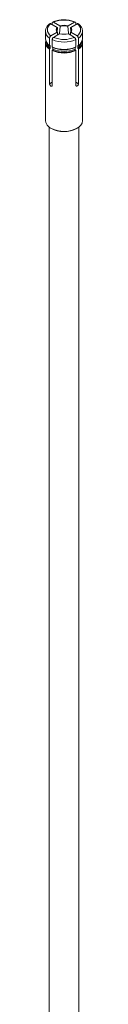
# Model space of a CAD drawing. Header units: millimetres. Extents: x 357 to 1907, y -495 to 2529.
# Tile 5 of 8: x 414 to 424, y 646 to 911. Entities that reach past the tile are written whole.
import ezdxf

# ---------------------------------------------------------------- set-up
doc = ezdxf.new("R2010")
doc.units = ezdxf.units.MM

msp = doc.modelspace()

# ---------------------------------------------------------------- linework, layer by layer
at = {"color": 7, "linetype": 'Continuous', "lineweight": 15}
for p, q in [((415.85, 909.62), (417.56, 908.63)), ((416.2, 909.42), (416.2, 909.82)), ((416.56, 910.03), (418.27, 909.04)), ((422.17, 910.03), (420.46, 909.04)), ((422.88, 909.62), (421.17, 908.63)), ((422.53, 909.82), (422.53, 909.42)), ((414.37, 907.59), (414.37, 905.62)), ((415.49, 903.8), (415.49, 905.76)), ((417.56, 907.36), (415.85, 906.38)), ((416.2, 905.35), (416.2, 903.39)), ((418.27, 906.96), (416.56, 905.97)), ((420.46, 906.96), (422.17, 905.97)), ((421.17, 907.36), (422.88, 906.38)), ((422.53, 903.39), (422.53, 905.35)), ((423.24, 905.76), (423.24, 903.8)), ((424.37, 905.62), (424.37, 907.59)), ((414.37, 904.66), (414.37, 883.58)), ((415.55, 903.75), (415.29, 903.95)), ((415.49, 893.51), (415.49, 902.83)), ((415.69, 903.63), (415.69, 903.22)), ((416.4, 902.81), (416.4, 903.22)), ((422.33, 903.22), (422.33, 902.81)), ((423.04, 903.63), (423.19, 903.74)), ((423.04, 903.22), (423.04, 903.63)), ((423.45, 903.95), (423.18, 903.75)), ((423.24, 902.83), (423.24, 893.51)), ((424.37, 883.58), (424.37, 904.66)), ((416.2, 902.42), (416.2, 893.11)), ((422.53, 893.11), (422.53, 902.42)), ((415.37, 881.85), (415.37, 497.68)), ((423.37, 497.68), (423.37, 881.85))]:
    msp.add_line(p, q, dxfattribs=at)
at = {"color": 8, "linetype": 'Continuous', "lineweight": 15}
for p, q in [((416.2, 893.92), (415.49, 893.51)), ((422.53, 893.92), (423.24, 893.51))]:
    msp.add_line(p, q, dxfattribs=at)
at = {"color": 7, "linetype": 'Continuous', "lineweight": 15, "flags": 128}
msp.add_lwpolyline([(414.37, 883.58), (414.44, 883.09), (414.85, 882.34), (415.6, 881.69), (416.62, 881.17), (417.85, 880.83), (419.19, 880.7), (420.55, 880.78), (421.82, 881.07), (422.9, 881.54)], dxfattribs=at)
at = {"color": 7, "linetype": 'Continuous', "lineweight": 15}
for centre, radius, start, end in [((419.37, 903.47), 7.14, 66.8246, 113.1751), ((416.75, 908), 1.85, 119.0296, 240.9711), ((418.08, 908), 0.817, 129.1876, 230.8143), ((418.21, 907.86), 0.859, 131.8982, 171.0003), ((419.37, 905.77), 3.45, 71.4694, 108.5306), ((419.37, 905.77), 3.3, 71.8987, 108.1013), ((420.52, 907.86), 0.859, 8.9995, 48.1045), ((420.65, 908), 0.817, 309.1883, 50.8117), ((421.98, 908), 1.85, 299.0285, 60.9707), ((416.68, 905.79), 2.32, 184.1946, 239.2266), ((419.37, 912.6), 7.91, 246.4094, 293.5906), ((419.37, 912.53), 7.14, 246.8251, 293.1752), ((419.37, 910.23), 3.45, 251.47, 288.5294), ((422.05, 905.79), 2.32, 300.7736, 355.8053), ((416.51, 904.69), 2.12, 167.7608, 241.4585), ((416.62, 904.82), 2.16, 174.3404, 240.2398), ((416.9, 905.17), 2.3, 193.642, 238.1318), ((419.37, 910.63), 7.91, 246.4094, 293.5906), ((419.37, 910.48), 7.79, 246.4693, 293.5305), ((419.37, 910.09), 7.48, 246.627, 293.3733), ((419.37, 909.68), 7.48, 246.627, 293.3733), ((421.83, 905.17), 2.3, 301.8674, 346.3571), ((422.15, 904.79), 2.12, 298.9969, 6.4247), ((422.18, 904.71), 2.16, 299.3343, 11.4459), ((419.37, 909.67), 7.91, 246.4094, 293.5906), ((419.37, 909.67), 7.79, 246.4693, 293.5305), ((419.37, 888.04), 7.4, 241.7717, 297.8888), ((421.89, 883.82), 2.49, 294.0612, 354.6171)]:
    msp.add_arc(centre, radius, start, end, dxfattribs=at)
at = {"color": 8, "linetype": 'Continuous', "lineweight": 15}
for centre, radius, start, end in [((416.59, 907.7), 2.22, 181.6599, 240.5627), ((422.04, 907.77), 2.34, 300.8635, 354.5278)]:
    msp.add_arc(centre, radius, start, end, dxfattribs=at)
at = {"color": 7, "linetype": 'Continuous', "lineweight": 15}
for points, knots in [([(419.71, 910.67), (419.64, 910.67), (419.16, 910.72), (418.25, 910.63), (417.14, 910.41), (416.53, 910.15), (416.27, 910.04)], [0, 0, 0, 0, 0.055354, 0.397171, 0.739925, 1, 1, 1, 1]), ([(422.46, 910.04), (422.28, 910.12), (421.76, 910.34), (420.83, 910.59), (420.06, 910.64), (419.71, 910.67)], [0, 0, 0, 0, 0.223901, 0.646468, 1, 1, 1, 1]), ([(415.62, 909.66), (415.47, 909.55), (415.06, 909.24), (414.61, 908.63), (414.35, 908.03), (414.39, 907.71), (414.4, 907.64)], [0, 0, 0, 0, 0.200596, 0.579758, 0.909525, 1, 1, 1, 1]), ([(415.59, 909.63), (415.61, 909.65), (415.66, 909.68), (415.76, 909.66), (415.82, 909.63), (415.85, 909.62)], [0, 0, 0, 0, 0.327315, 0.728841, 1, 1, 1, 1]), ([(416.56, 910.03), (416.52, 910.04), (416.44, 910.08), (416.33, 910.07), (416.25, 910.01), (416.21, 909.92), (416.2, 909.85), (416.2, 909.82)], [0, 0, 0, 0, 0.216261, 0.432521, 0.648167, 0.862521, 1, 1, 1, 1]), ([(417.53, 907.46), (417.55, 907.69), (417.59, 908.04), (417.62, 908.39), (417.63, 908.5)], [0, 0, 0, 0, 0.682647, 1, 1, 1, 1]), ([(417.56, 908.63), (417.57, 908.62), (417.59, 908.61), (417.61, 908.58), (417.63, 908.55), (417.63, 908.52), (417.63, 908.51), (417.63, 908.5)], [0, 0, 0, 0, 0.208904, 0.4186, 0.624745, 0.82514, 1, 1, 1, 1]), ([(418.34, 908.91), (418.33, 908.8), (418.26, 908.12), (418.2, 907.45), (418.14, 906.88)], [0, 0, 0, 0, 0.163348, 1, 1, 1, 1]), ([(418.34, 908.91), (418.34, 908.91), (418.34, 908.93), (418.33, 908.96), (418.32, 908.99), (418.29, 909.02), (418.28, 909.03), (418.27, 909.04)], [0, 0, 0, 0, 0.193386, 0.386619, 0.581191, 0.781806, 1, 1, 1, 1]), ([(420.46, 909.04), (420.45, 909.03), (420.44, 909.02), (420.41, 908.99), (420.4, 908.96), (420.39, 908.93), (420.39, 908.91), (420.39, 908.91)], [0, 0, 0, 0, 0.209063, 0.41859, 0.624836, 0.825153, 1, 1, 1, 1]), ([(420.59, 906.88), (420.53, 907.48), (420.46, 908.15), (420.4, 908.83), (420.39, 908.91)], [0, 0, 0, 0, 0.883231, 1, 1, 1, 1]), ([(421.1, 908.5), (421.1, 908.51), (421.1, 908.52), (421.11, 908.56), (421.12, 908.58), (421.14, 908.61), (421.16, 908.62), (421.17, 908.63)], [0, 0, 0, 0, 0.193368, 0.38666, 0.581342, 0.781641, 1, 1, 1, 1]), ([(421.1, 908.5), (421.1, 908.42), (421.14, 908.08), (421.17, 907.74), (421.2, 907.48)], [0, 0, 0, 0, 0.232827, 1, 1, 1, 1]), ([(422.53, 909.82), (422.53, 909.87), (422.52, 909.95), (422.46, 910.04), (422.37, 910.08), (422.27, 910.07), (422.2, 910.04), (422.17, 910.03)], [0, 0, 0, 0, 0.213262, 0.426488, 0.640195, 0.854904, 1, 1, 1, 1]), ([(422.88, 909.62), (422.92, 909.64), (423, 909.67), (423.09, 909.67), (423.13, 909.64), (423.14, 909.63)], [0, 0, 0, 0, 0.4034796, 0.8070197, 1, 1, 1, 1]), ([(424.33, 907.54), (424.33, 907.74), (424.33, 908.2), (423.96, 908.89), (423.51, 909.37), (423.18, 909.61), (423.11, 909.66)], [0, 0, 0, 0, 0.248768, 0.576337, 0.911185, 1, 1, 1, 1]), ([(415.85, 906.38), (415.81, 906.35), (415.73, 906.29), (415.62, 906.16), (415.54, 906.01), (415.5, 905.87), (415.5, 905.79), (415.49, 905.76)], [0, 0, 0, 0, 0.2162197, 0.4325425, 0.6481587, 0.8625238, 1, 1, 1, 1]), ([(416.2, 905.35), (416.21, 905.4), (416.21, 905.5), (416.27, 905.65), (416.36, 905.8), (416.46, 905.91), (416.53, 905.95), (416.56, 905.97)], [0, 0, 0, 0, 0.213265, 0.426512, 0.640194, 0.85494, 1, 1, 1, 1]), ([(417.63, 907.32), (417.63, 907.32), (417.63, 907.34), (417.62, 907.36), (417.61, 907.37), (417.59, 907.38), (417.57, 907.37), (417.56, 907.36)], [0, 0, 0, 0, 0.193363, 0.386661, 0.581349, 0.781808, 1, 1, 1, 1]), ([(417.63, 907.32), (417.63, 907.23), (417.6, 906.97), (417.58, 906.72), (417.57, 906.55)], [0, 0, 0, 0, 0.3441158, 1, 1, 1, 1]), ([(421.17, 907.36), (421.16, 907.37), (421.14, 907.38), (421.12, 907.37), (421.11, 907.36), (421.1, 907.34), (421.1, 907.32), (421.1, 907.32)], [0, 0, 0, 0, 0.209222, 0.41858, 0.624927, 0.825165, 1, 1, 1, 1]), ([(421.16, 906.55), (421.15, 906.71), (421.13, 906.97), (421.1, 907.22), (421.1, 907.32)], [0, 0, 0, 0, 0.639803, 1, 1, 1, 1]), ([(422.17, 905.97), (422.21, 905.94), (422.29, 905.88), (422.4, 905.75), (422.48, 905.6), (422.52, 905.46), (422.53, 905.38), (422.53, 905.35)], [0, 0, 0, 0, 0.216251, 0.432568, 0.648154, 0.862527, 1, 1, 1, 1]), ([(423.24, 905.76), (423.23, 905.81), (423.23, 905.91), (423.16, 906.06), (423.07, 906.21), (422.97, 906.31), (422.91, 906.36), (422.88, 906.38)], [0, 0, 0, 0, 0.213268, 0.4265113, 0.6401615, 0.8549045, 1, 1, 1, 1]), ([(415.49, 903.8), (415.49, 903.79), (415.5, 903.77), (415.51, 903.75), (415.53, 903.74), (415.54, 903.75), (415.55, 903.75)], [0, 0, 0, 0, 0.247897, 0.495102, 0.743003, 1, 1, 1, 1]), ([(415.55, 902.94), (415.54, 902.93), (415.53, 902.92), (415.51, 902.89), (415.5, 902.86), (415.49, 902.84), (415.49, 902.83)], [0, 0, 0, 0, 0.250356, 0.500404, 0.749346, 1, 1, 1, 1]), ([(415.55, 903.75), (415.55, 903.75), (415.57, 903.75), (415.61, 903.76), (415.65, 903.74), (415.68, 903.7), (415.69, 903.67), (415.69, 903.64), (415.69, 903.63)], [0, 0, 0, 0, 0.009834, 0.260523, 0.510972, 0.668211, 0.915277, 1, 1, 1, 1]), ([(415.69, 903.22), (415.69, 903.2), (415.69, 903.17), (415.67, 903.11), (415.64, 903.04), (415.6, 902.98), (415.56, 902.95), (415.55, 902.94)], [0, 0, 0, 0, 0.179619, 0.33184, 0.580518, 0.828888, 1, 1, 1, 1]), ([(416.26, 903.34), (416.25, 903.34), (416.23, 903.33), (416.22, 903.34), (416.2, 903.36), (416.2, 903.38), (416.2, 903.39)], [0, 0, 0, 0, 0.250356, 0.500404, 0.749346, 1, 1, 1, 1]), ([(416.26, 902.53), (416.26, 902.53), (416.28, 902.55), (416.32, 902.59), (416.36, 902.66), (416.38, 902.72), (416.4, 902.77), (416.4, 902.8), (416.4, 902.81)], [0, 0, 0, 0, 0.009916, 0.260483, 0.510946, 0.668193, 0.915273, 1, 1, 1, 1]), ([(416.4, 903.22), (416.4, 903.24), (416.39, 903.26), (416.39, 903.28), (416.38, 903.29)], [0, 0, 0, 0, 0.625415, 1, 1, 1, 1]), ([(422.36, 903.3), (422.35, 903.3), (422.34, 903.29), (422.34, 903.26), (422.33, 903.23), (422.33, 903.22)], [0, 0, 0, 0, 0.0731975, 0.763347, 1, 1, 1, 1]), ([(422.33, 902.81), (422.34, 902.8), (422.34, 902.76), (422.35, 902.7), (422.38, 902.64), (422.43, 902.57), (422.46, 902.54), (422.47, 902.53)], [0, 0, 0, 0, 0.179617, 0.331856, 0.580466, 0.828817, 1, 1, 1, 1]), ([(422.53, 903.39), (422.53, 903.38), (422.53, 903.36), (422.52, 903.34), (422.5, 903.33), (422.48, 903.34), (422.47, 903.34)], [0, 0, 0, 0, 0.247879, 0.495103, 0.743187, 1, 1, 1, 1]), ([(423.04, 903.63), (423.04, 903.64), (423.04, 903.67), (423.06, 903.72), (423.09, 903.75), (423.14, 903.76), (423.17, 903.75), (423.18, 903.75)], [0, 0, 0, 0, 0.179593, 0.332143, 0.580433, 0.828954, 1, 1, 1, 1]), ([(423.18, 902.94), (423.18, 902.94), (423.16, 902.96), (423.12, 903), (423.08, 903.06), (423.05, 903.13), (423.04, 903.18), (423.04, 903.21), (423.04, 903.22)], [0, 0, 0, 0, 0.010001, 0.260565, 0.51096, 0.668505, 0.915269, 1, 1, 1, 1]), ([(423.18, 903.75), (423.19, 903.75), (423.2, 903.74), (423.22, 903.75), (423.23, 903.77), (423.24, 903.79), (423.24, 903.8)], [0, 0, 0, 0, 0.250221, 0.500337, 0.74924, 1, 1, 1, 1]), ([(423.24, 902.83), (423.24, 902.84), (423.23, 902.86), (423.22, 902.89), (423.2, 902.92), (423.19, 902.93), (423.18, 902.94)], [0, 0, 0, 0, 0.247879, 0.495103, 0.743187, 1, 1, 1, 1]), ([(416.2, 902.42), (416.2, 902.43), (416.2, 902.45), (416.22, 902.48), (416.23, 902.51), (416.25, 902.52), (416.26, 902.53)], [0, 0, 0, 0, 0.247897, 0.495102, 0.743003, 1, 1, 1, 1]), ([(422.47, 902.53), (422.48, 902.53), (422.5, 902.51), (422.51, 902.48), (422.53, 902.45), (422.53, 902.43), (422.53, 902.42)], [0, 0, 0, 0, 0.250221, 0.500337, 0.74924, 1, 1, 1, 1]), ([(416.2, 893.11), (416.2, 893.08), (416.19, 893), (416.15, 892.91), (416.06, 892.85), (415.95, 892.84), (415.83, 892.88), (415.71, 892.98), (415.61, 893.11), (415.54, 893.26), (415.5, 893.4), (415.5, 893.48), (415.49, 893.51)], [0, 0, 0, 0, 0.072143, 0.178954, 0.286107, 0.393589, 0.50092, 0.607765, 0.714614, 0.821943, 0.929413, 1, 1, 1, 1]), ([(423.24, 893.51), (423.23, 893.47), (423.23, 893.37), (423.17, 893.21), (423.09, 893.06), (422.98, 892.94), (422.86, 892.86), (422.74, 892.84), (422.64, 892.86), (422.56, 892.94), (422.53, 893.03), (422.53, 893.09), (422.53, 893.11)], [0, 0, 0, 0, 0.107046, 0.214014, 0.321331, 0.428867, 0.536061, 0.642887, 0.749874, 0.857319, 0.964822, 1, 1, 1, 1])]:
    msp.add_open_spline(points, degree=3, knots=knots, dxfattribs=at)

doc.saveas('drawing.dxf')
